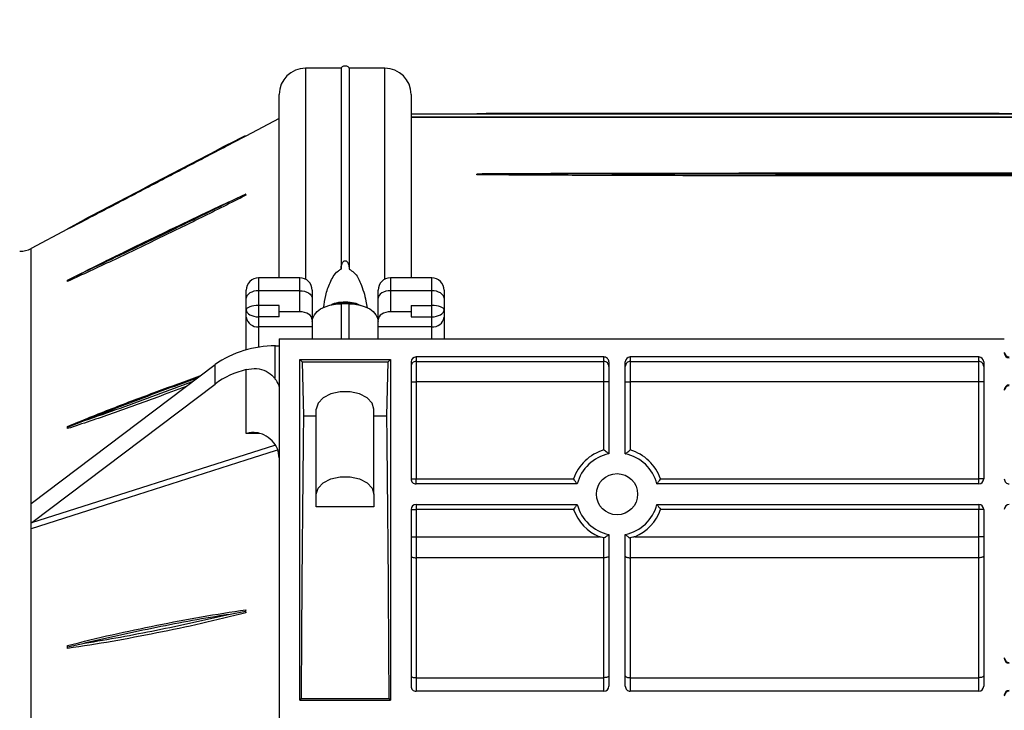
# Model space of a CAD drawing. Header units: centimetres. Extents: x -1062 to 5388, y 1642 to 2943.
# Tile 7 of 89: x -764 to -752, y 2318 to 2326. Entities that reach past the tile are written whole.
import ezdxf

# ---------------------------------------------------------------- set-up
doc = ezdxf.new("R2010")
doc.units = ezdxf.units.CM
doc.layers.add('M-EQPM', color=220, linetype='Continuous', lineweight=25)
doc.layers.add('M-XREF', color=252, linetype='Continuous')
doc.layers.add('XREF$0$Drzwi', color=8, linetype='Continuous')

# ---------------------------------------------------------------- blocks, each defined once
blk = doc.blocks.new('XREF')
at = {"layer": 'XREF$0$Drzwi'}
blk.add_arc((-775.92, 2332.176), 85.2, 270, 0, dxfattribs=at)
blk = doc.blocks.new('3')
for p, q in [((40.365, 49.242), (40.365, 78.042)), ((40.382, 78.042), (40.382, 49.242)), ((45.754, 46.042), (45.754, 63.642)), ((46.314, 63.142), (49.157, 63.142)), ((46.801, 63.142), (46.801, 63.022)), ((49.157, 63.142), (49.157, 63.022)), ((49.897, 63.142), (54.194, 63.142)), ((49.897, 63.142), (49.897, 63.022)), ((50.561, 63.142), (50.561, 63.022)), ((46.194, 63.022), (46.194, 54.562)), ((46.302, 63.022), (46.194, 63.022)), ((46.302, 54.562), (46.302, 63.022)), ((46.801, 63.022), (46.302, 63.022)), ((46.801, 63.022), (46.801, 54.562)), ((49.157, 63.022), (46.801, 63.022)), ((49.157, 55.299), (49.157, 63.022)), ((49.277, 63.022), (49.157, 63.022)), ((49.277, 63.022), (49.277, 55.21)), ((49.777, 55.21), (49.777, 63.022)), ((49.777, 63.022), (49.897, 63.022)), ((49.897, 63.022), (49.897, 55.299)), ((50.561, 63.022), (49.897, 63.022)), ((51.072, 63.022), (50.561, 63.022)), ((50.561, 54.671), (50.561, 63.022)), ((53.984, 63.022), (51.072, 63.022)), ((51.072, 63.022), (51.072, 54.562)), ((54.314, 63.022), (53.984, 63.022)), ((53.984, 54.562), (53.984, 63.022)), ((54.314, 63.022), (54.314, 54.562)), ((46.194, 54.562), (46.302, 54.562)), ((46.302, 54.562), (46.801, 54.562)), ((46.801, 54.442), (46.801, 54.562)), ((46.801, 54.562), (48.453, 54.562)), ((50.591, 54.562), (51.072, 54.562)), ((51.072, 54.562), (53.984, 54.562)), ((53.984, 54.562), (54.314, 54.562)), ((48.547, 54.442), (46.314, 54.442)), ((54.194, 54.442), (50.506, 54.442)), ((46.314, 54.042), (48.547, 54.042)), ((46.801, 54.042), (46.801, 53.922)), ((50.506, 54.042), (54.194, 54.042)), ((46.194, 53.922), (46.194, 49.362)), ((46.302, 53.922), (46.194, 53.922)), ((46.302, 49.362), (46.302, 53.922)), ((46.801, 53.922), (46.302, 53.922)), ((46.801, 53.922), (46.801, 49.362)), ((48.453, 53.922), (46.801, 53.922)), ((50.561, 49.362), (50.561, 53.813)), ((51.072, 53.922), (50.591, 53.922)), ((53.984, 53.922), (51.072, 53.922)), ((51.072, 53.922), (51.072, 49.362)), ((54.314, 53.922), (53.984, 53.922)), ((53.984, 49.362), (53.984, 53.922)), ((54.314, 53.922), (54.314, 49.362)), ((49.157, 49.362), (49.157, 53.185)), ((49.277, 53.274), (49.277, 49.362)), ((49.777, 49.362), (49.777, 53.274)), ((49.897, 53.185), (49.897, 49.362)), ((40.297, 50.842), (40.287, 50.842)), ((40.297, 50.842), (40.297, 49.242)), ((41.767, 50.842), (41.752, 50.842)), ((44.573, 50.042), (44.769, 50.042)), ((44.769, 50.042), (45.05, 50.042)), ((45.05, 50.042), (45.23, 50.042)), ((45.23, 50.042), (45.754, 50.042)), ((44.273, 49.742), (44.273, 48.742)), ((44.586, 49.742), (44.273, 49.742)), ((44.586, 49.742), (44.586, 48.742)), ((44.944, 49.742), (44.586, 49.742)), ((44.944, 49.242), (44.944, 49.742)), ((45.22, 49.742), (44.944, 49.742)), ((45.22, 49.242), (45.22, 49.742)), ((45.461, 49.742), (45.22, 49.742)), ((45.461, 49.742), (45.461, 48.442)), ((45.754, 49.742), (45.461, 49.742)), ((39.821, 49.242), (44.273, 49.242)), ((44.944, 49.242), (45.097, 49.242)), ((45.097, 49.242), (45.097, 48.742)), ((45.097, 49.242), (45.22, 49.242)), ((46.194, 49.362), (46.302, 49.362)), ((46.302, 49.362), (46.801, 49.362)), ((46.314, 49.242), (49.157, 49.242)), ((46.801, 49.242), (46.801, 49.362)), ((46.801, 49.362), (49.157, 49.362)), ((49.277, 49.362), (49.157, 49.362)), ((49.157, 49.242), (49.157, 49.362)), ((49.777, 49.362), (49.897, 49.362)), ((49.897, 49.242), (49.897, 49.362)), ((49.897, 49.362), (50.561, 49.362)), ((49.897, 49.242), (54.194, 49.242)), ((50.561, 49.242), (50.561, 49.362)), ((50.561, 49.362), (51.072, 49.362)), ((51.072, 49.362), (53.984, 49.362)), ((53.984, 49.362), (54.314, 49.362)), ((39.181, 48.602), (39.181, 47.742)), ((44.308, 48.602), (39.181, 48.602)), ((44.273, 48.742), (44.586, 48.742)), ((44.586, 48.742), (45.097, 48.742)), ((46.254, 48.742), (54.527, 48.742)), ((46.254, 46.542), (46.254, 48.742)), ((46.313, 48.683), (46.254, 48.742)), ((47.621, 48.653), (46.313, 48.683)), ((46.313, 46.601), (46.313, 48.683)), ((47.621, 48.342), (47.621, 48.653)), ((54.527, 48.742), (54.494, 48.709)), ((54.494, 46.575), (54.494, 48.709)), ((54.527, 46.542), (54.527, 48.742)), ((44.769, 48.442), (44.573, 48.442)), ((45.289, 48.442), (44.769, 48.442)), ((45.461, 48.442), (45.289, 48.442)), ((45.304, 48.441), (45.304, 48.442)), ((45.754, 48.442), (45.461, 48.442)), ((49.525, 48.342), (47.462, 48.342)), ((49.525, 48.342), (49.833, 48.342)), ((49.833, 48.342), (49.833, 46.942)), ((39.181, 47.742), (44.062, 47.742)), ((44.905, 47.742), (44.905, 47.542)), ((45.754, 47.742), (44.905, 47.742)), ((39.181, 47.542), (39.181, 46.682)), ((39.181, 47.542), (44.062, 47.542)), ((44.905, 47.542), (45.754, 47.542)), ((49.525, 46.942), (47.462, 46.942)), ((47.621, 46.631), (47.621, 46.942)), ((49.833, 46.942), (49.525, 46.942)), ((39.181, 46.682), (44.308, 46.682)), ((44.573, 46.842), (44.769, 46.842)), ((44.769, 46.842), (45.289, 46.842)), ((45.289, 46.842), (45.461, 46.842)), ((45.304, 46.842), (45.304, 46.843)), ((45.461, 46.842), (45.461, 45.542)), ((45.461, 46.842), (45.754, 46.842)), ((46.313, 46.601), (47.621, 46.631)), ((44.273, 46.542), (44.273, 45.542)), ((44.586, 46.542), (44.273, 46.542)), ((45.097, 46.542), (44.586, 46.542)), ((44.586, 46.542), (44.586, 45.542)), ((45.097, 46.542), (45.097, 46.042)), ((46.254, 46.542), (46.313, 46.601)), ((54.527, 46.542), (46.254, 46.542)), ((54.494, 46.575), (54.527, 46.542)), ((44.273, 46.042), (39.821, 46.042)), ((40.405, 46.042), (40.828, 45.234)), ((45.097, 46.042), (44.944, 46.042)), ((44.944, 46.042), (44.944, 45.542)), ((45.22, 46.042), (45.097, 46.042)), ((45.22, 46.042), (45.22, 45.542)), ((45.754, 46.042), (73.299, 46.042)), ((46.734, 45.947), (45.924, 45.947)), ((50.217, 40.035), (48.335, 45.936)), ((44.273, 45.542), (44.586, 45.542)), ((44.586, 45.542), (44.944, 45.542)), ((44.944, 45.542), (45.22, 45.542)), ((45.22, 45.542), (45.461, 45.542)), ((45.461, 45.542), (45.961, 45.542)), ((48.05, 45.557), (48.05, 45.242)), ((40.813, 45.226), (40.828, 45.234)), ((41.028, 44.808), (40.813, 45.226)), ((42.266, 45.234), (42.237, 45.234)), ((42.237, 45.234), (42.238, 45.226)), ((42.238, 45.226), (42.266, 45.234)), ((42.436, 44.808), (42.238, 45.226)), ((44.769, 45.242), (44.573, 45.242)), ((45.05, 45.242), (44.769, 45.242)), ((45.23, 45.242), (45.05, 45.242)), ((46.024, 45.242), (45.23, 45.242)), ((48.05, 45.242), (46.5, 45.242)), ((52.406, 45.234), (52.336, 45.234)), ((52.336, 45.234), (52.365, 45.226)), ((52.365, 45.226), (52.406, 45.234)), ((52.448, 44.808), (52.365, 45.226)), ((46.853, 44.484), (46.377, 44.484)), ((49.752, 40.02), (46.377, 44.484)), ((50.217, 40.035), (46.853, 44.484)), ((43.079, 40.899), (42.858, 41.314)), ((44.331, 40.899), (44.127, 41.314)), ((47.897, 40.899), (47.74, 41.314)), ((53.232, 40.899), (53.148, 41.314)), ((43.094, 40.906), (43.079, 40.899)), ((43.094, 40.906), (43.558, 40.02)), ((44.36, 40.906), (44.331, 40.899)), ((47.897, 40.899), (47.88, 40.906)), ((47.934, 40.906), (47.897, 40.899)), ((53.232, 40.899), (53.203, 40.906)), ((53.273, 40.906), (53.232, 40.899)), ((49.752, 40.02), (43.558, 40.02)), ((50.229, 40.02), (49.752, 40.02)), ((50.229, 40.02), (50.217, 40.035)), ((59.178, 40.02), (50.367, 40.02))]:
    blk.add_line(p, q)
at = {"flags": 128}
for points in [[(51.031, 63.142), (51.039, 63.14), (51.047, 63.133), (51.054, 63.122), (51.06, 63.107), (51.065, 63.089), (51.069, 63.068), (51.072, 63.046), (51.072, 63.022)], [(53.943, 63.142), (53.951, 63.14), (53.959, 63.133), (53.966, 63.122), (53.972, 63.107), (53.977, 63.089), (53.981, 63.068), (53.983, 63.046), (53.984, 63.022)], [(51.031, 54.442), (51.039, 54.444), (51.047, 54.451), (51.054, 54.462), (51.06, 54.477), (51.065, 54.495), (51.069, 54.516), (51.072, 54.539), (51.072, 54.562)], [(53.943, 54.442), (53.951, 54.444), (53.959, 54.451), (53.966, 54.462), (53.972, 54.477), (53.977, 54.495), (53.981, 54.516), (53.983, 54.539), (53.984, 54.562)], [(51.031, 54.042), (51.039, 54.04), (51.047, 54.033), (51.054, 54.022), (51.06, 54.007), (51.065, 53.989), (51.069, 53.968), (51.072, 53.946), (51.072, 53.922)], [(53.943, 54.042), (53.951, 54.04), (53.959, 54.033), (53.966, 54.022), (53.972, 54.007), (53.977, 53.989), (53.981, 53.968), (53.983, 53.946), (53.984, 53.922)], [(44.769, 50.042), (44.733, 50.036), (44.699, 50.019), (44.667, 49.992), (44.64, 49.954), (44.617, 49.909), (44.6, 49.857), (44.59, 49.801), (44.586, 49.742)], [(51.031, 49.242), (51.039, 49.244), (51.047, 49.251), (51.054, 49.262), (51.06, 49.277), (51.065, 49.295), (51.069, 49.316), (51.072, 49.339), (51.072, 49.362)], [(53.943, 49.242), (53.951, 49.244), (53.959, 49.251), (53.966, 49.262), (53.972, 49.277), (53.977, 49.295), (53.981, 49.316), (53.983, 49.339), (53.984, 49.362)], [(44.586, 48.742), (44.59, 48.684), (44.6, 48.627), (44.617, 48.575), (44.64, 48.53), (44.667, 48.493), (44.699, 48.465), (44.733, 48.448), (44.769, 48.442)], [(44.905, 47.742), (44.913, 47.879), (44.937, 48.01), (44.976, 48.131), (45.029, 48.237), (45.094, 48.324), (45.168, 48.389), (45.248, 48.429), (45.331, 48.442)], [(47.462, 48.342), (47.316, 48.3), (47.188, 48.178), (47.093, 47.992), (47.042, 47.764), (47.042, 47.521), (47.093, 47.292), (47.188, 47.106), (47.316, 46.984), (47.462, 46.942)], [(49.525, 46.942), (49.379, 46.984), (49.251, 47.106), (49.156, 47.292), (49.105, 47.521), (49.105, 47.764), (49.156, 47.992), (49.251, 48.178), (49.379, 48.3), (49.525, 48.342)], [(45.331, 46.842), (45.248, 46.856), (45.168, 46.895), (45.094, 46.96), (45.029, 47.047), (44.976, 47.153), (44.937, 47.274), (44.913, 47.406), (44.905, 47.542)], [(44.586, 46.542), (44.59, 46.601), (44.6, 46.657), (44.617, 46.709), (44.64, 46.754), (44.667, 46.792), (44.699, 46.819), (44.733, 46.836), (44.769, 46.842)], [(48.459, 46.004), (48.478, 45.942), (48.704, 45.234), (49.608, 42.399), (50.367, 40.02)], [(44.586, 45.542), (44.59, 45.484), (44.6, 45.427), (44.617, 45.375), (44.64, 45.33), (44.667, 45.293), (44.699, 45.265), (44.733, 45.248), (44.769, 45.242)]]:
    blk.add_lwpolyline(points, dxfattribs=at)
blk.add_circle((49.527, 54.242), 0.5)
for centre, radius, start, end in [((46.993, 63.762), 0.12, 180.45, 270), ((47.012, 63.762), 0.12, 180.5, 270), ((49.157, 63.762), 0.12, 270, 0), ((49.897, 63.762), 0.12, 180, 270), ((53.495, 63.762), 0.12, 270, 359.5), ((53.514, 63.762), 0.12, 270, 359.55), ((54.413, 63.762), 0.12, 180.45, 270), ((54.432, 63.762), 0.12, 180.5, 270), ((46.422, 63.022), 0.12, 90.0276, 180.028), ((49.157, 63.022), 0.12, 0, 90), ((49.897, 63.022), 0.12, 90, 180), ((54.194, 63.022), 0.12, 0, 90), ((49.527, 54.242), 1.12, 109.2905, 163.3985), ((49.527, 54.242), 1, 104.4775, 168.463), ((49.527, 54.242), 1, 11.537, 75.5225), ((49.527, 54.242), 1.12, 22.5415, 70.7095), ((46.422, 54.562), 0.12, 179.972, 269.9731), ((54.194, 54.562), 0.12, 270, 0), ((46.422, 53.922), 0.12, 90.0269, 180.028), ((49.527, 54.242), 1, 191.537, 255.5225), ((49.527, 54.242), 1, 284.4775, 348.463), ((54.194, 53.922), 0.12, 0, 90), ((49.527, 54.242), 1.12, 196.6015, 250.7095), ((49.527, 54.242), 1.12, 289.2905, 337.4585), ((44.573, 49.742), 0.3, 90, 180), ((45.19, 49.773), 0.272, 353.5958, 81.6832), ((39.821, 48.602), 0.64, 90, 180), ((46.422, 49.362), 0.12, 179.972, 269.9731), ((49.157, 49.362), 0.12, 270, 0), ((49.897, 49.362), 0.12, 180, 270), ((54.194, 49.362), 0.12, 270, 0), ((44.573, 48.742), 0.3, 180, 270), ((45.985, 47.642), 1.103, 164.7304, 195.2696), ((39.821, 46.682), 0.64, 180, 270), ((44.573, 46.542), 0.3, 90, 180), ((45.763, 45.942), 0.161, 1.6325, 7.6937), ((48.516, 45.948), 2.592, 180.0151, 214.3792), ((44.573, 45.542), 0.3, 180, 270), ((45.19, 45.512), 0.272, 278.317, 6.4042), ((48.629, 45.771), 2.194, 193.954, 215.9215), ((43.027, 39.742), 0.6, 0, 27.6404)]:
    blk.add_arc(centre, radius, start, end)
for centre, major_axis, ratio, start_param, end_param in [((46.074, 63.762), (0.12, 0), 0.999048, 4.712389, 6.274459), ((46.095, 63.762), (-0.12, 0), 0.999048, 1.570796, 3.133739), ((46.314, 63.022), (-0.12, 0), 0.999048, 4.712389, 6.283185), ((46.314, 54.562), (-0.12, 0), 0.999048, 0, 1.570796), ((46.314, 53.922), (0.12, 0), 0.999048, 1.570796, 3.141593), ((45.05, 49.742), (0, 0.3), 0.353554, 0, 1.570796), ((45.05, 49.742), (0, 0.3), 0.566421, 4.712389, 6.283185), ((46.314, 49.362), (0.12, 0), 0.999048, 3.141593, 4.712389), ((45.289, 48.742), (0, 0.3), 0.636995, 1.570796, 3.141593), ((59.527, 48.365), (20.347, 0), 0.017455, 1.820745, 2.195802), ((39.181, 47.642), (0, -0.1), 0.5, 3.141593, 6.283185), ((45.289, 46.542), (0, 0.3), 0.636995, 0, 1.570796), ((59.527, 46.919), (20.347, 0), 0.017455, 4.087383, 4.46244), ((45.917, 45.942), (0, 0.1), 0.053249, 4.931104, 6.283185), ((45.05, 45.542), (0, 0.3), 0.353554, 1.570796, 3.141593), ((45.05, 45.542), (0, 0.3), 0.566421, 3.141593, 4.712389)]:
    blk.add_ellipse(centre, major_axis=major_axis, ratio=ratio, start_param=start_param, end_param=end_param)
for points, knots in [([(40.297, 76.442), (40.298, 76.31), (40.298, 75.649), (40.299, 74.458), (40.3, 72.341), (40.3, 69.695), (40.301, 66.519), (40.301, 63.344), (40.301, 60.168), (40.3, 57.026), (40.3, 54.43), (40.299, 52.636), (40.298, 51.611), (40.298, 51.098), (40.297, 50.842)], [0, 0, 0, 0, 0.015506, 0.077527, 0.139547, 0.263585, 0.387624, 0.511662, 0.6357, 0.759739, 0.879864, 0.939929, 0.969963, 1, 1, 1, 1]), ([(41.767, 76.442), (41.769, 76.31), (41.777, 75.649), (41.782, 74.458), (41.79, 72.341), (41.795, 69.695), (41.798, 66.519), (41.799, 63.344), (41.798, 60.168), (41.794, 57.026), (41.788, 54.43), (41.781, 52.636), (41.776, 51.611), (41.77, 51.098), (41.767, 50.842)], [0, 0, 0, 0, 0.015506, 0.077527, 0.139546, 0.263585, 0.387624, 0.511662, 0.6357, 0.759739, 0.879864, 0.939929, 0.969963, 1, 1, 1, 1]), ([(41.754, 50.842), (41.752, 50.974), (41.744, 51.636), (41.739, 52.827), (41.731, 54.943), (41.726, 57.59), (41.723, 60.765), (41.722, 63.941), (41.723, 67.116), (41.727, 70.258), (41.732, 72.855), (41.74, 74.648), (41.743, 75.417), (41.746, 75.674), (41.746, 75.674)], [0, 0, 0, 0, 0.015986, 0.079926, 0.143865, 0.271742, 0.399619, 0.527496, 0.655373, 0.78325, 0.907093, 0.969017, 0.999981, 1, 1, 1, 1]), ([(41.742, 73.35), (41.737, 71.422), (41.73, 68.214), (41.729, 64.686), (41.729, 63.006), (41.73, 60.333), (41.732, 57.389), (41.74, 54.525), (41.742, 53.934)], [0, 0, 0, 0, 0.2978838, 0.4956567, 0.5451, 0.5574608, 0.9087206, 1, 1, 1, 1]), ([(41.742, 53.934), (41.746, 55.862), (41.754, 59.07), (41.755, 62.598), (41.755, 64.278), (41.754, 66.951), (41.752, 69.895), (41.744, 72.759), (41.742, 73.35)], [0, 0, 0, 0, 0.297884, 0.495657, 0.5451, 0.557461, 0.908721, 1, 1, 1, 1]), ([(40.277, 54.458), (40.277, 54.538), (40.277, 54.7), (40.277, 54.955), (40.277, 55.259), (40.277, 55.613), (40.277, 56.003), (40.277, 56.391), (40.277, 56.774), (40.277, 57.149), (40.277, 57.516), (40.277, 57.871), (40.277, 58.213), (40.277, 58.542), (40.277, 58.857), (40.277, 59.157), (40.277, 59.442), (40.277, 60.908), (40.277, 62.598), (40.277, 64.278), (40.277, 66.951), (40.277, 69.435), (40.277, 71.968), (40.277, 72.353), (40.277, 72.639), (40.277, 72.796), (40.277, 72.827)], [0, 0, 0, 0, 0.013173, 0.026346, 0.041626, 0.062869, 0.084159, 0.105328, 0.126223, 0.146711, 0.166678, 0.186032, 0.204698, 0.222623, 0.239769, 0.256111, 0.271642, 0.286359, 0.495409, 0.547671, 0.560737, 0.932068, 0.953304, 0.974358, 0.995046, 1, 1, 1, 1]), ([(40.277, 63.513), (40.277, 63.264), (40.277, 62.935), (40.277, 60.333), (40.277, 57.849), (40.277, 55.317), (40.277, 54.931), (40.277, 54.645), (40.277, 54.488), (40.277, 54.458)], [0, 0, 0, 0, 0.082464, 0.108967, 0.862201, 0.905279, 0.947986, 0.989951, 1, 1, 1, 1]), ([(49.277, 55.21), (49.276, 55.211), (49.274, 55.213), (49.259, 55.224), (49.236, 55.241), (49.204, 55.265), (49.176, 55.286), (49.159, 55.297), (49.157, 55.299), (49.157, 55.299)], [0, 0, 0, 0, 0.162604, 0.324656, 0.49945, 0.709564, 0.960958, 0.995225, 1, 1, 1, 1]), ([(49.777, 55.21), (49.777, 55.211), (49.779, 55.213), (49.794, 55.224), (49.817, 55.241), (49.849, 55.265), (49.877, 55.286), (49.894, 55.297), (49.896, 55.299), (49.897, 55.299)], [0, 0, 0, 0, 0.162603, 0.324656, 0.49945, 0.709564, 0.960958, 0.995222, 1, 1, 1, 1]), ([(48.547, 54.442), (48.546, 54.443), (48.544, 54.445), (48.532, 54.46), (48.511, 54.487), (48.483, 54.523), (48.462, 54.55), (48.453, 54.562), (48.453, 54.562)], [0, 0, 0, 0, 0.158893, 0.3172, 0.527013, 0.789479, 0.995306, 1, 1, 1, 1]), ([(50.506, 54.442), (50.507, 54.443), (50.509, 54.445), (50.52, 54.46), (50.538, 54.482), (50.558, 54.507), (50.574, 54.528), (50.584, 54.542), (50.59, 54.552), (50.591, 54.559), (50.591, 54.561), (50.591, 54.562)], [0, 0, 0, 0, 0.163406, 0.326167, 0.50348, 0.718165, 0.826352, 0.897447, 0.968892, 0.989939, 1, 1, 1, 1]), ([(50.561, 54.671), (50.562, 54.669), (50.563, 54.665), (50.568, 54.649), (50.578, 54.616), (50.586, 54.583), (50.591, 54.562)], [0, 0, 0, 0, 0.076928, 0.096213, 0.436381, 1, 1, 1, 1]), ([(40.277, 54.458), (40.277, 54.455), (40.277, 54.403), (40.277, 54.152), (40.277, 53.121), (40.277, 52.091), (40.283, 51.164), (40.285, 50.993), (40.287, 50.87), (40.287, 50.842)], [0, 0, 0, 0, 0.002255, 0.043431, 0.208131, 0.857969, 0.897722, 0.977229, 1, 1, 1, 1]), ([(48.547, 54.042), (48.546, 54.041), (48.544, 54.039), (48.532, 54.024), (48.511, 53.997), (48.483, 53.961), (48.462, 53.934), (48.453, 53.922), (48.453, 53.922)], [0, 0, 0, 0, 0.158894, 0.3172, 0.527013, 0.789485, 0.995306, 1, 1, 1, 1]), ([(50.506, 54.042), (50.506, 54.042), (50.507, 54.042), (50.511, 54.036), (50.525, 54.019), (50.548, 53.991), (50.571, 53.96), (50.587, 53.938), (50.591, 53.927), (50.591, 53.924), (50.591, 53.922)], [0, 0, 0, 0, 0.032955, 0.188766, 0.369156, 0.593562, 0.831195, 0.950307, 0.980025, 1, 1, 1, 1]), ([(41.742, 53.934), (41.742, 53.932), (41.742, 53.883), (41.742, 53.649), (41.742, 52.779), (41.742, 51.909), (41.748, 51.132), (41.749, 50.973), (41.751, 50.861), (41.752, 50.842)], [0, 0, 0, 0, 0.002417, 0.04736, 0.227129, 0.846419, 0.891362, 0.981247, 1, 1, 1, 1]), ([(50.591, 53.922), (50.586, 53.901), (50.578, 53.868), (50.568, 53.835), (50.563, 53.819), (50.562, 53.816), (50.561, 53.813)], [0, 0, 0, 0, 0.563625, 0.903776, 0.923061, 1, 1, 1, 1]), ([(49.277, 53.274), (49.276, 53.273), (49.274, 53.272), (49.259, 53.26), (49.236, 53.243), (49.204, 53.219), (49.176, 53.199), (49.159, 53.187), (49.157, 53.185), (49.157, 53.185)], [0, 0, 0, 0, 0.162604, 0.324656, 0.49945, 0.709564, 0.960958, 0.995225, 1, 1, 1, 1]), ([(49.777, 53.274), (49.777, 53.273), (49.779, 53.272), (49.794, 53.26), (49.817, 53.243), (49.849, 53.219), (49.877, 53.199), (49.894, 53.187), (49.896, 53.185), (49.897, 53.185)], [0, 0, 0, 0, 0.162603, 0.324656, 0.49945, 0.709564, 0.960958, 0.995222, 1, 1, 1, 1]), ([(44.062, 47.742), (44.087, 47.78), (44.179, 47.919), (44.452, 48.042), (44.739, 48.135), (44.949, 48.165), (45.004, 48.173)], [0, 0, 0, 0, 0.108542, 0.397313, 0.840735, 1, 1, 1, 1]), ([(44.949, 48.022), (44.938, 48), (44.896, 47.919), (44.861, 47.753), (44.861, 47.539), (44.889, 47.379), (44.928, 47.304), (44.933, 47.296)], [0, 0, 0, 0, 0.0997804, 0.3667786, 0.6623624, 0.961938, 1, 1, 1, 1]), ([(44.062, 47.542), (44.049, 47.543), (44.003, 47.544), (43.941, 47.559), (43.888, 47.587), (43.865, 47.61), (43.857, 47.627), (43.855, 47.641), (43.856, 47.655), (43.864, 47.671), (43.886, 47.697), (43.952, 47.732), (44.017, 47.738), (44.062, 47.742)], [0, 0, 0, 0, 0.083121, 0.293956, 0.399359, 0.452253, 0.475681, 0.499329, 0.520154, 0.546199, 0.590429, 0.711444, 1, 1, 1, 1]), ([(45, 47.118), (44.899, 47.132), (44.688, 47.163), (44.438, 47.246), (44.242, 47.349), (44.125, 47.433), (44.077, 47.518), (44.062, 47.542)], [0, 0, 0, 0, 0.293691, 0.611614, 0.770583, 0.933611, 1, 1, 1, 1]), ([(46.5, 45.242), (46.486, 45.326), (46.458, 45.493), (46.529, 45.728), (46.637, 45.874), (46.714, 45.932), (46.734, 45.947)], [0, 0, 0, 0, 0.30329, 0.607235, 0.899261, 1, 1, 1, 1]), ([(46.734, 45.947), (46.77, 45.97), (46.857, 46.026), (46.929, 46.042), (46.973, 46.042), (46.974, 46.042)], [0, 0, 0, 0, 0.4033459, 0.9937837, 1, 1, 1, 1]), ([(48.646, 46.042), (48.571, 46.033), (48.421, 46.016), (48.224, 45.878), (48.118, 45.733), (48.076, 45.646), (48.071, 45.636)], [0, 0, 0, 0, 0.319649, 0.639321, 0.958473, 1, 1, 1, 1]), ([(48.071, 45.636), (48.056, 45.59), (48.014, 45.464), (48.031, 45.328), (48.05, 45.243), (48.05, 45.242)], [0, 0, 0, 0, 0.360364, 0.994031, 1, 1, 1, 1]), ([(40.828, 45.234), (41.017, 44.873), (41.394, 44.153), (41.961, 43.07), (42.528, 41.988), (42.905, 41.267), (43.094, 40.906)], [0, 0, 0, 0, 0.249987, 0.50002, 0.750035, 1, 1, 1, 1]), ([(44.33, 40.906), (44.148, 41.267), (43.784, 41.988), (43.26, 43.07), (42.737, 44.153), (42.403, 44.873), (42.237, 45.234)], [0, 0, 0, 0, 0.249988, 0.50002, 0.750035, 1, 1, 1, 1]), ([(42.266, 45.234), (42.448, 44.873), (42.812, 44.153), (43.337, 43.07), (43.86, 41.988), (44.193, 41.267), (44.36, 40.906)], [0, 0, 0, 0, 0.249987, 0.50002, 0.750035, 1, 1, 1, 1]), ([(53.203, 40.906), (53.112, 41.267), (52.931, 41.988), (52.711, 43.07), (52.497, 44.153), (52.389, 44.873), (52.336, 45.234)], [0, 0, 0, 0, 0.249987, 0.50002, 0.750035, 1, 1, 1, 1]), ([(52.406, 45.234), (52.497, 44.873), (52.678, 44.153), (52.898, 43.07), (53.112, 41.988), (53.22, 41.267), (53.273, 40.906)], [0, 0, 0, 0, 0.249987, 0.50002, 0.750035, 1, 1, 1, 1]), ([(42.858, 41.314), (42.706, 41.605), (42.401, 42.187), (41.943, 43.061), (41.486, 43.935), (41.181, 44.517), (41.028, 44.808)], [0, 0, 0, 0, 0.249995, 0.499987, 0.749996, 1, 1, 1, 1]), ([(41.028, 44.808), (41.181, 44.517), (41.486, 43.935), (41.943, 43.061), (42.401, 42.187), (42.706, 41.605), (42.858, 41.314)], [0, 0, 0, 0, 0.249997, 0.499991, 0.750001, 1, 1, 1, 1]), ([(44.127, 41.314), (43.99, 41.605), (43.716, 42.187), (43.295, 43.061), (42.871, 43.935), (42.581, 44.517), (42.436, 44.808)], [0, 0, 0, 0, 0.249995, 0.499987, 0.749996, 1, 1, 1, 1]), ([(42.436, 44.808), (42.573, 44.517), (42.847, 43.935), (43.268, 43.061), (43.693, 42.187), (43.982, 41.605), (44.127, 41.314)], [0, 0, 0, 0, 0.249997, 0.499991, 0.750001, 1, 1, 1, 1]), ([(53.148, 41.314), (53.099, 41.605), (53.001, 42.187), (52.83, 43.061), (52.651, 43.935), (52.515, 44.517), (52.448, 44.808)], [0, 0, 0, 0, 0.249995, 0.499987, 0.749996, 1, 1, 1, 1]), ([(52.448, 44.808), (52.496, 44.517), (52.594, 43.935), (52.765, 43.061), (52.944, 42.187), (53.08, 41.605), (53.148, 41.314)], [0, 0, 0, 0, 0.249997, 0.499991, 0.750002, 1, 1, 1, 1]), ([(47.88, 40.906), (47.733, 41.267), (47.438, 41.988), (47.038, 43.058), (46.782, 43.766), (46.656, 44.114)], [0, 0, 0, 0, 0.337266, 0.674592, 1, 1, 1, 1]), ([(46.716, 44.036), (46.728, 44.002), (46.841, 43.677), (47.069, 43.061), (47.395, 42.187), (47.625, 41.605), (47.74, 41.314)], [0, 0, 0, 0, 0.037069, 0.358037, 0.679026, 1, 1, 1, 1]), ([(47.74, 41.314), (47.64, 41.605), (47.439, 42.187), (47.117, 43.061), (46.901, 43.647), (46.786, 43.942), (46.784, 43.945)], [0, 0, 0, 0, 0.331971, 0.663938, 0.995928, 1, 1, 1, 1]), ([(46.908, 43.782), (46.998, 43.544), (47.225, 42.947), (47.576, 41.988), (47.815, 41.267), (47.934, 40.906)], [0, 0, 0, 0, 0.247418, 0.623746, 1, 1, 1, 1]), ([(50.367, 40.02), (50.358, 40.02), (50.34, 40.02), (50.307, 40.02), (50.275, 40.02), (50.248, 40.02), (50.234, 40.02), (50.229, 40.02)], [0, 0, 0, 0, 0.203429, 0.406459, 0.619955, 0.857321, 1, 1, 1, 1])]:
    blk.add_open_spline(points, degree=3, knots=knots)

msp = doc.modelspace()

# ---------------------------------------------------------------- block references
at = {"layer": 'M-EQPM', "xscale": 0.4999999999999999, "yscale": 0.4999999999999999, "zscale": 0.5, "rotation": 270}
msp.add_blockref('3', (-783.416, 2345.087), dxfattribs=at)
at = {"layer": 'M-XREF'}
msp.add_blockref('XREF', (0, 0), dxfattribs=at)

doc.saveas('drawing.dxf')
